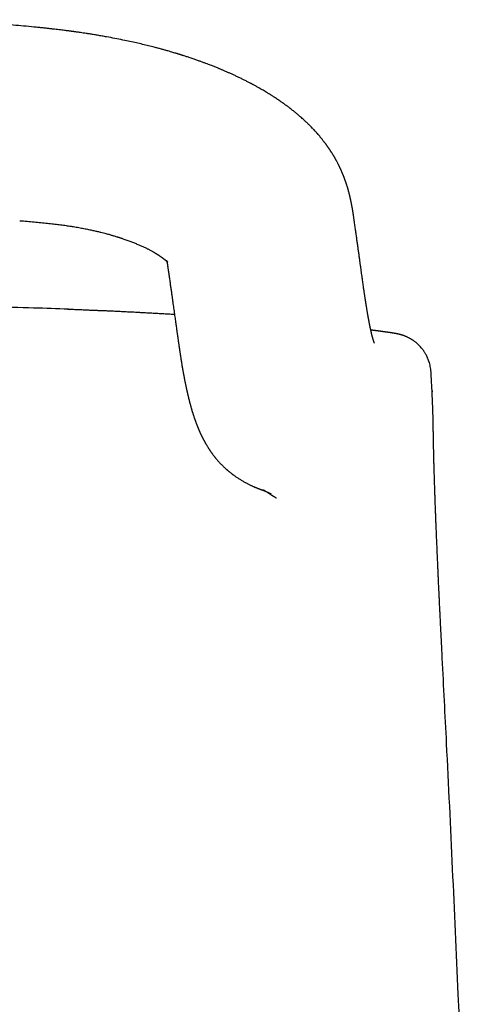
# Model space of a CAD drawing. Header units: millimetres. Extents: x 8 to 763, y 12 to 958.
# Tile 26 of 33: x 320 to 339, y 796 to 839. Entities that reach past the tile are written whole.
import ezdxf

# ---------------------------------------------------------------- set-up
doc = ezdxf.new("R2010")
doc.units = ezdxf.units.MM

msp = doc.modelspace()

# ---------------------------------------------------------------- linework, layer by layer
at = {"color": 7, "linetype": 'Continuous', "lineweight": 30}
for p, q in [((320.006, 830.208), (320.007, 830.208)), ((334.435, 830.156), (334.435, 830.152)), ((322.074, 826.391), (322.157, 826.388)), ((337.765, 823.149), (337.765, 823.149)), ((337.78, 822.879), (337.78, 822.881)), ((338.22, 811.366), (338.22, 811.366))]:
    msp.add_line(p, q, dxfattribs=at)
for points, knots in [([(320.623, 838.549), (320.471, 838.564), (320.174, 838.593), (319.735, 838.632), (319.313, 838.666), (318.908, 838.697), (318.52, 838.724), (318.156, 838.747), (317.814, 838.767), (317.495, 838.784), (317.191, 838.799), (316.903, 838.811), (316.63, 838.822), (316.372, 838.831), (316.13, 838.839), (315.903, 838.845), (315.691, 838.85), (315.507, 838.854), (315.35, 838.857), (315.215, 838.859), (315.083, 838.861), (314.947, 838.863), (314.783, 838.865), (314.588, 838.866), (314.36, 838.867), (314.114, 838.868), (313.851, 838.867), (313.57, 838.865), (313.278, 838.861), (312.975, 838.856), (312.662, 838.85), (312.334, 838.841), (311.99, 838.831), (311.631, 838.818), (311.257, 838.802), (310.867, 838.783), (310.462, 838.761), (310.042, 838.736), (309.61, 838.707), (309.166, 838.674), (308.709, 838.637), (308.239, 838.596), (307.921, 838.564), (307.76, 838.549)], [0, 0, 0, 0, 0.035631, 0.069909, 0.102836, 0.134412, 0.164638, 0.193513, 0.219502, 0.244291, 0.267881, 0.290271, 0.311462, 0.331454, 0.350247, 0.367842, 0.384237, 0.399434, 0.410533, 0.420892, 0.43076, 0.441241, 0.452464, 0.468794, 0.486479, 0.505518, 0.525912, 0.547661, 0.570764, 0.593789, 0.618018, 0.643452, 0.670091, 0.697935, 0.726984, 0.757239, 0.7887, 0.821366, 0.855239, 0.889682, 0.925289, 0.962062, 1, 1, 1, 1]), ([(333.691, 832.732), (333.683, 832.745), (333.67, 832.77), (333.652, 832.805), (333.636, 832.833), (333.624, 832.855), (333.614, 832.872), (333.594, 832.907), (333.573, 832.944), (333.548, 832.986), (333.532, 833.013), (333.513, 833.044), (333.493, 833.076), (333.473, 833.109), (333.455, 833.138), (333.437, 833.166), (333.418, 833.195), (333.397, 833.227), (333.377, 833.258), (333.358, 833.286), (333.341, 833.311), (333.323, 833.336), (333.305, 833.363), (333.285, 833.392), (333.266, 833.419), (333.25, 833.441), (333.236, 833.46), (333.223, 833.478), (333.207, 833.5), (333.185, 833.53), (333.16, 833.563), (333.136, 833.595), (333.113, 833.624), (333.09, 833.654), (333.065, 833.686), (333.04, 833.717), (333.018, 833.744), (332.997, 833.77), (332.976, 833.796), (332.951, 833.826), (332.924, 833.858), (332.887, 833.902), (332.833, 833.964), (332.765, 834.04), (332.691, 834.12), (332.619, 834.197), (332.547, 834.27), (332.487, 834.33), (332.433, 834.383), (332.381, 834.433), (332.329, 834.483), (332.274, 834.533), (332.215, 834.587), (332.157, 834.639), (332.106, 834.683), (332.07, 834.715), (332.038, 834.742), (332.007, 834.769), (331.968, 834.801), (331.921, 834.841), (331.865, 834.887), (331.803, 834.937), (331.737, 834.988), (331.67, 835.041), (331.605, 835.09), (331.551, 835.131), (331.507, 835.163), (331.468, 835.192), (331.424, 835.224), (331.368, 835.264), (331.303, 835.31), (331.232, 835.36), (331.16, 835.409), (331.087, 835.458), (331.016, 835.505), (330.952, 835.547), (330.897, 835.582), (330.853, 835.61), (330.815, 835.634), (330.779, 835.656), (330.738, 835.681), (330.689, 835.712), (330.594, 835.769), (330.451, 835.854), (330.304, 835.938), (330.196, 835.998), (330.137, 836.03), (330.087, 836.057), (330.049, 836.077), (330.02, 836.093), (329.995, 836.106), (329.967, 836.121), (329.93, 836.141), (329.883, 836.165), (329.825, 836.195), (329.761, 836.227), (329.694, 836.261), (329.627, 836.295), (329.537, 836.339), (329.425, 836.393), (329.291, 836.456), (329.162, 836.515), (329.038, 836.571), (328.933, 836.617), (328.85, 836.654), (328.789, 836.68), (328.736, 836.702), (328.686, 836.723), (328.635, 836.744), (328.582, 836.766), (328.522, 836.791), (328.458, 836.817), (328.388, 836.845), (328.312, 836.875), (328.229, 836.907), (328.135, 836.943), (328.029, 836.984), (327.911, 837.028), (327.78, 837.075), (327.636, 837.126), (327.509, 837.17), (327.401, 837.207), (327.318, 837.235), (327.239, 837.261), (327.166, 837.285), (327.104, 837.305), (327.052, 837.322), (327.01, 837.335), (326.975, 837.346), (326.945, 837.356), (326.918, 837.364), (326.893, 837.372), (326.867, 837.38), (326.838, 837.389), (326.805, 837.399), (326.758, 837.414), (326.692, 837.433), (326.605, 837.459), (326.504, 837.489), (326.388, 837.523), (326.257, 837.56), (326.113, 837.599), (325.961, 837.641), (325.776, 837.689), (325.558, 837.744), (325.302, 837.807), (325.033, 837.869), (324.75, 837.932), (324.442, 837.996), (324.109, 838.062), (323.809, 838.118), (323.558, 838.162), (323.366, 838.195), (323.186, 838.225), (323.023, 838.251), (322.878, 838.273), (322.75, 838.292), (322.638, 838.309), (322.542, 838.323), (322.463, 838.334), (322.4, 838.343), (322.358, 838.348), (322.334, 838.352), (322.32, 838.354), (322.307, 838.355), (322.289, 838.358), (322.26, 838.362), (322.215, 838.368), (322.152, 838.376), (322.073, 838.387), (321.981, 838.399), (321.878, 838.412), (321.765, 838.426), (321.638, 838.441), (321.499, 838.458), (321.347, 838.475), (321.183, 838.494), (321.007, 838.513), (320.819, 838.533), (320.689, 838.546), (320.622, 838.552)], [0, 0, 0, 0, 0.004013, 0.007417, 0.010213, 0.012399, 0.013996, 0.015448, 0.022663, 0.025265, 0.027945, 0.030993, 0.034434, 0.03792, 0.040847, 0.043433, 0.046379, 0.04973, 0.053158, 0.056039, 0.058429, 0.060828, 0.063788, 0.066822, 0.069803, 0.07215, 0.073859, 0.075565, 0.077909, 0.080887, 0.084952, 0.088209, 0.090948, 0.094281, 0.097844, 0.101287, 0.104171, 0.106589, 0.109373, 0.112716, 0.116336, 0.119442, 0.127181, 0.136638, 0.144412, 0.153765, 0.162269, 0.169082, 0.17428, 0.180305, 0.186472, 0.191345, 0.197897, 0.205401, 0.209815, 0.213583, 0.216672, 0.219705, 0.223171, 0.228364, 0.234227, 0.240136, 0.246831, 0.253391, 0.259673, 0.265084, 0.268679, 0.272045, 0.276121, 0.280955, 0.287409, 0.293889, 0.300355, 0.306808, 0.313248, 0.319242, 0.323683, 0.327483, 0.330643, 0.333359, 0.336732, 0.340931, 0.345914, 0.360714, 0.376536, 0.38201, 0.386715, 0.390651, 0.393819, 0.39577, 0.397528, 0.39974, 0.40243, 0.406255, 0.410757, 0.415897, 0.421121, 0.426246, 0.431272, 0.44171, 0.451695, 0.461249, 0.470392, 0.479111, 0.484167, 0.48853, 0.492201, 0.495612, 0.499236, 0.503071, 0.507119, 0.511816, 0.516769, 0.521977, 0.5277, 0.53423, 0.541564, 0.549704, 0.558646, 0.568391, 0.578936, 0.584407, 0.59007, 0.59552, 0.600297, 0.6044, 0.607831, 0.61059, 0.612676, 0.614763, 0.616483, 0.617996, 0.619691, 0.621606, 0.623741, 0.626096, 0.630986, 0.636614, 0.642981, 0.65062, 0.659105, 0.668396, 0.678134, 0.688231, 0.703467, 0.719449, 0.736175, 0.753641, 0.771845, 0.792714, 0.81446, 0.826198, 0.838032, 0.848993, 0.858605, 0.86723, 0.874873, 0.881534, 0.887216, 0.891919, 0.895647, 0.898399, 0.899267, 0.900056, 0.900766, 0.901653, 0.903155, 0.905911, 0.909641, 0.914343, 0.920017, 0.925924, 0.932607, 0.940064, 0.948293, 0.957291, 0.966872, 0.977188, 0.988232, 1, 1, 1, 1]), ([(334.435, 830.156), (334.431, 830.18), (334.425, 830.225), (334.416, 830.29), (334.407, 830.348), (334.399, 830.401), (334.392, 830.448), (334.386, 830.489), (334.381, 830.523), (334.377, 830.551), (334.373, 830.575), (334.369, 830.597), (334.365, 830.624), (334.36, 830.657), (334.353, 830.698), (334.345, 830.741), (334.337, 830.785), (334.33, 830.828), (334.322, 830.87), (334.314, 830.91), (334.306, 830.95), (334.298, 830.991), (334.29, 831.03), (334.283, 831.066), (334.276, 831.098), (334.269, 831.13), (334.261, 831.165), (334.253, 831.202), (334.245, 831.235), (334.238, 831.264), (334.231, 831.293), (334.223, 831.327), (334.214, 831.363), (334.205, 831.398), (334.197, 831.428), (334.189, 831.456), (334.181, 831.485), (334.172, 831.518), (334.163, 831.551), (334.155, 831.58), (334.147, 831.606), (334.138, 831.635), (334.129, 831.667), (334.118, 831.701), (334.108, 831.733), (334.099, 831.76), (334.091, 831.786), (334.083, 831.812), (334.073, 831.84), (334.063, 831.87), (334.053, 831.898), (334.045, 831.921), (334.038, 831.941), (334.031, 831.962), (334.022, 831.986), (334.012, 832.013), (334.002, 832.039), (333.994, 832.063), (333.984, 832.087), (333.973, 832.116), (333.96, 832.149), (333.946, 832.184), (333.932, 832.217), (333.919, 832.25), (333.905, 832.282), (333.89, 832.318), (333.874, 832.354), (333.858, 832.389), (333.845, 832.42), (333.832, 832.446), (333.822, 832.469), (333.811, 832.492), (333.798, 832.518), (333.786, 832.545), (333.774, 832.568), (333.766, 832.585), (333.758, 832.602), (333.748, 832.622), (333.733, 832.65), (333.713, 832.689), (333.698, 832.718), (333.689, 832.734)], [0, 0, 0, 0, 0.031935, 0.061098, 0.087462, 0.110997, 0.131676, 0.149871, 0.165013, 0.177082, 0.186259, 0.195072, 0.204284, 0.219571, 0.23627, 0.254753, 0.272078, 0.289343, 0.306294, 0.322028, 0.336922, 0.353572, 0.369408, 0.383699, 0.395327, 0.406957, 0.420881, 0.43576, 0.448734, 0.458862, 0.469163, 0.482036, 0.496919, 0.510283, 0.521528, 0.530718, 0.541767, 0.554679, 0.567558, 0.578225, 0.587253, 0.597245, 0.609716, 0.623174, 0.635023, 0.644932, 0.653921, 0.662955, 0.673538, 0.685404, 0.695913, 0.704386, 0.711102, 0.717862, 0.726834, 0.737501, 0.747276, 0.755803, 0.76308, 0.774587, 0.786722, 0.799876, 0.81219, 0.823448, 0.835168, 0.847659, 0.86277, 0.874107, 0.886145, 0.89594, 0.903209, 0.911054, 0.920872, 0.932202, 0.939967, 0.946309, 0.951242, 0.957807, 0.968238, 0.982542, 1, 1, 1, 1]), ([(320.007, 830.209), (320.113, 830.201), (320.32, 830.183), (320.625, 830.157), (320.917, 830.129), (321.196, 830.101), (321.46, 830.072), (321.709, 830.041), (321.944, 830.01), (322.166, 829.977), (322.388, 829.942), (322.606, 829.904), (322.821, 829.863), (323.018, 829.823), (323.197, 829.783), (323.359, 829.746), (323.499, 829.712), (323.617, 829.682), (323.717, 829.656), (323.804, 829.632), (323.881, 829.611), (323.946, 829.592), (324, 829.576), (324.044, 829.563), (324.095, 829.548), (324.155, 829.53), (324.209, 829.513), (324.247, 829.501), (324.276, 829.492), (324.314, 829.479), (324.359, 829.465), (324.407, 829.449), (324.495, 829.419), (324.625, 829.374), (324.79, 829.313), (324.95, 829.25), (325.099, 829.188), (325.242, 829.126), (325.376, 829.064), (325.479, 829.014), (325.555, 828.976), (325.608, 828.949), (325.66, 828.921), (325.71, 828.894), (325.751, 828.871), (325.785, 828.852), (325.812, 828.836), (325.837, 828.822), (325.859, 828.809), (325.879, 828.796), (325.9, 828.784), (325.918, 828.773), (325.933, 828.763), (325.949, 828.753), (325.966, 828.742), (325.985, 828.731), (326.001, 828.72), (326.016, 828.71), (326.034, 828.698), (326.051, 828.687), (326.065, 828.677), (326.08, 828.666), (326.096, 828.655), (326.112, 828.644), (326.127, 828.633), (326.139, 828.625), (326.149, 828.617), (326.158, 828.61), (326.168, 828.603), (326.18, 828.594), (326.191, 828.586), (326.201, 828.578), (326.21, 828.571), (326.22, 828.563), (326.232, 828.554), (326.244, 828.544), (326.255, 828.535), (326.266, 828.526), (326.279, 828.515), (326.292, 828.504), (326.304, 828.494), (326.313, 828.485), (326.321, 828.478), (326.328, 828.472), (326.334, 828.467), (326.339, 828.461), (326.344, 828.456), (326.349, 828.452), (326.352, 828.449), (326.356, 828.445), (326.359, 828.442), (326.362, 828.438), (326.365, 828.435), (326.368, 828.433), (326.37, 828.43), (326.372, 828.428), (326.374, 828.426), (326.376, 828.424), (326.377, 828.423), (326.377, 828.422), (326.378, 828.422), (326.378, 828.422), (326.378, 828.422), (326.377, 828.422), (326.375, 828.425), (326.374, 828.427), (326.371, 828.43), (326.369, 828.434), (326.366, 828.439), (326.363, 828.444), (326.358, 828.451), (326.354, 828.457), (326.351, 828.464), (326.347, 828.472), (326.342, 828.481), (326.339, 828.488), (326.337, 828.493), (326.336, 828.495), (326.338, 828.491), (326.339, 828.487), (326.34, 828.483), (326.341, 828.48), (326.342, 828.478), (326.342, 828.474), (326.343, 828.47), (326.345, 828.464), (326.347, 828.455), (326.349, 828.446), (326.351, 828.435), (326.354, 828.419), (326.358, 828.398), (326.362, 828.375), (326.366, 828.352), (326.37, 828.331), (326.373, 828.311), (326.376, 828.289), (326.38, 828.264), (326.385, 828.233), (326.391, 828.194), (326.399, 828.144), (326.407, 828.086), (326.414, 828.044), (326.417, 828.021)], [0, 0, 0, 0, 0.0235165, 0.0461259, 0.0678158, 0.0885785, 0.1084103, 0.1269815, 0.1446685, 0.1614816, 0.1774184, 0.1952467, 0.2118321, 0.2271771, 0.2412847, 0.2541586, 0.2658066, 0.2747692, 0.2828448, 0.2900342, 0.2963382, 0.3017578, 0.3062942, 0.3099486, 0.3129733, 0.3194106, 0.3254346, 0.3270937, 0.3295806, 0.3329852, 0.3372847, 0.3416996, 0.3458396, 0.3613696, 0.3776454, 0.3928956, 0.4084532, 0.4235095, 0.4386315, 0.4534818, 0.4598579, 0.4666212, 0.4737931, 0.4803895, 0.4868951, 0.4908416, 0.4951178, 0.4988197, 0.5021193, 0.5052221, 0.5087876, 0.5119258, 0.5142286, 0.5165062, 0.5198847, 0.523547, 0.5261492, 0.5287329, 0.5323904, 0.5358892, 0.5384288, 0.5411613, 0.5448328, 0.5483848, 0.5515463, 0.5542768, 0.5565168, 0.5584261, 0.5608032, 0.5639388, 0.5668557, 0.5690874, 0.5712368, 0.5742186, 0.5775067, 0.5810188, 0.5841164, 0.5874797, 0.5917297, 0.5962777, 0.6000603, 0.6050942, 0.6098393, 0.6137125, 0.6174465, 0.621309, 0.6260864, 0.6300693, 0.6330619, 0.6360982, 0.6399056, 0.6442973, 0.6490471, 0.6527557, 0.656045, 0.6598442, 0.6647561, 0.6701969, 0.6744067, 0.6786281, 0.6835369, 0.6889117, 0.6943301, 0.6996904, 0.7091681, 0.7173437, 0.7252337, 0.7322739, 0.73939, 0.7470385, 0.7555654, 0.7642255, 0.7726624, 0.7868751, 0.8010937, 0.8153217, 0.8283168, 0.840634, 0.8536564, 0.8667278, 0.8793374, 0.8834267, 0.8877118, 0.8922771, 0.8971051, 0.9020845, 0.9070783, 0.9113226, 0.9161177, 0.921256, 0.9271324, 0.9339307, 0.9399165, 0.944823, 0.9486096, 0.9523976, 0.956972, 0.9623341, 0.9697471, 0.9784941, 0.9885795, 1, 1, 1, 1]), ([(335.299, 824.928), (335.299, 824.927), (335.299, 824.927), (335.298, 824.929), (335.297, 824.931), (335.296, 824.934), (335.294, 824.938), (335.293, 824.941), (335.292, 824.944), (335.29, 824.948), (335.289, 824.952), (335.287, 824.957), (335.285, 824.963), (335.282, 824.969), (335.28, 824.975), (335.279, 824.98), (335.277, 824.985), (335.275, 824.99), (335.273, 824.996), (335.271, 825.002), (335.269, 825.008), (335.267, 825.012), (335.266, 825.018), (335.264, 825.024), (335.262, 825.03), (335.26, 825.036), (335.258, 825.043), (335.256, 825.048), (335.254, 825.053), (335.253, 825.058), (335.251, 825.063), (335.25, 825.068), (335.248, 825.075), (335.245, 825.082), (335.243, 825.091), (335.24, 825.101), (335.237, 825.112), (335.233, 825.124), (335.23, 825.135), (335.227, 825.146), (335.224, 825.158), (335.22, 825.171), (335.215, 825.188), (335.211, 825.206), (335.206, 825.225), (335.201, 825.243), (335.196, 825.262), (335.191, 825.283), (335.185, 825.307), (335.177, 825.336), (335.17, 825.368), (335.162, 825.401), (335.154, 825.437), (335.145, 825.476), (335.136, 825.517), (335.128, 825.553), (335.122, 825.584), (335.116, 825.609), (335.111, 825.633), (335.107, 825.655), (335.102, 825.677), (335.098, 825.698), (335.094, 825.719), (335.089, 825.743), (335.084, 825.769), (335.078, 825.798), (335.072, 825.828), (335.066, 825.86), (335.06, 825.891), (335.055, 825.92), (335.05, 825.947), (335.045, 825.972), (335.041, 825.995), (335.038, 826.016), (335.034, 826.033), (335.032, 826.049), (335.028, 826.067), (335.024, 826.089), (335.019, 826.118), (335.014, 826.151), (335.007, 826.191), (334.999, 826.238), (334.989, 826.292), (334.979, 826.351), (334.969, 826.415), (334.96, 826.471), (334.953, 826.514), (334.948, 826.543), (334.944, 826.569), (334.94, 826.592), (334.937, 826.611), (334.934, 826.629), (334.932, 826.644), (334.93, 826.658), (334.928, 826.67), (334.926, 826.683), (334.924, 826.697), (334.922, 826.711), (334.918, 826.735), (334.912, 826.771), (334.906, 826.812), (334.9, 826.85), (334.895, 826.885), (334.889, 826.925), (334.882, 826.972), (334.874, 827.024), (334.865, 827.084), (334.855, 827.15), (334.844, 827.224), (334.832, 827.305), (334.82, 827.394), (334.806, 827.49), (334.792, 827.591), (334.777, 827.698), (334.761, 827.811), (334.744, 827.93), (334.727, 828.057), (334.708, 828.193), (334.688, 828.34), (334.666, 828.497), (334.644, 828.662), (334.62, 828.833), (334.595, 829.011), (334.57, 829.192), (334.545, 829.375), (334.519, 829.561), (334.492, 829.753), (334.464, 829.95), (334.445, 830.084), (334.435, 830.152)], [0, 0, 0, 0, 0.007263, 0.016317, 0.025665, 0.035439, 0.046116, 0.051217, 0.056509, 0.062178, 0.068357, 0.075046, 0.082246, 0.089354, 0.095372, 0.100444, 0.104626, 0.108564, 0.114626, 0.120553, 0.123822, 0.127439, 0.131403, 0.135715, 0.140374, 0.144935, 0.148963, 0.152551, 0.155576, 0.158235, 0.16125, 0.164688, 0.168474, 0.172667, 0.177268, 0.182178, 0.188851, 0.195005, 0.200639, 0.205755, 0.210467, 0.216903, 0.224144, 0.232072, 0.239744, 0.247285, 0.254319, 0.260946, 0.270987, 0.281042, 0.291327, 0.302106, 0.313354, 0.324908, 0.336739, 0.348205, 0.355057, 0.361527, 0.367608, 0.373278, 0.378536, 0.383399, 0.38861, 0.394042, 0.400102, 0.406708, 0.413538, 0.420559, 0.427771, 0.433305, 0.438936, 0.444208, 0.448881, 0.452955, 0.456431, 0.459307, 0.461971, 0.466731, 0.472196, 0.478367, 0.485244, 0.494129, 0.503679, 0.513882, 0.52474, 0.536253, 0.541239, 0.545948, 0.550119, 0.553752, 0.556847, 0.559404, 0.561993, 0.563882, 0.565808, 0.567815, 0.569901, 0.572067, 0.574313, 0.5809, 0.58809, 0.592656, 0.597711, 0.603548, 0.610164, 0.617561, 0.625738, 0.634866, 0.644804, 0.655554, 0.667116, 0.679492, 0.692684, 0.705869, 0.719782, 0.734421, 0.749788, 0.765884, 0.783754, 0.802447, 0.821967, 0.842312, 0.863476, 0.885455, 0.906921, 0.92911, 0.952019, 0.975649, 1, 1, 1, 1]), ([(326.417, 828.027), (326.427, 827.96), (326.445, 827.83), (326.472, 827.638), (326.499, 827.453), (326.524, 827.274), (326.548, 827.103), (326.571, 826.941), (326.592, 826.788), (326.613, 826.645), (326.632, 826.508), (326.65, 826.378), (326.668, 826.25), (326.685, 826.127), (326.702, 826.007), (326.717, 825.895), (326.732, 825.79), (326.746, 825.691), (326.758, 825.601), (326.77, 825.52), (326.78, 825.446), (326.79, 825.379), (326.798, 825.317), (326.807, 825.257), (326.815, 825.198), (326.823, 825.143), (326.829, 825.103), (326.833, 825.076), (326.835, 825.06), (326.837, 825.046), (326.839, 825.032), (326.841, 825.017), (326.844, 824.998), (326.847, 824.974), (326.851, 824.945), (326.857, 824.909), (326.862, 824.869), (326.869, 824.826), (326.875, 824.781), (326.882, 824.738), (326.888, 824.698), (326.893, 824.664), (326.897, 824.631), (326.903, 824.595), (326.909, 824.553), (326.916, 824.505), (326.924, 824.456), (326.931, 824.407), (326.938, 824.361), (326.945, 824.316), (326.951, 824.28), (326.955, 824.252), (326.959, 824.23), (326.963, 824.207), (326.967, 824.182), (326.972, 824.152), (326.977, 824.118), (326.983, 824.083), (326.988, 824.048), (326.997, 823.998), (327.008, 823.932), (327.022, 823.849), (327.036, 823.771), (327.05, 823.692), (327.063, 823.617), (327.076, 823.545), (327.087, 823.49), (327.095, 823.446), (327.102, 823.409), (327.109, 823.371), (327.116, 823.334), (327.123, 823.298), (327.13, 823.262), (327.139, 823.222), (327.147, 823.178), (327.157, 823.133), (327.166, 823.089), (327.174, 823.05), (327.181, 823.016), (327.187, 822.987), (327.193, 822.96), (327.199, 822.936), (327.203, 822.913), (327.208, 822.891), (327.213, 822.868), (327.219, 822.842), (327.226, 822.814), (327.233, 822.783), (327.24, 822.752), (327.247, 822.722), (327.253, 822.696), (327.258, 822.673), (327.264, 822.651), (327.269, 822.628), (327.275, 822.605), (327.28, 822.582), (327.286, 822.558), (327.293, 822.53), (327.301, 822.5), (327.308, 822.47), (327.315, 822.442), (327.322, 822.418), (327.327, 822.397), (327.333, 822.374), (327.34, 822.348), (327.348, 822.317), (327.357, 822.284), (327.367, 822.249), (327.378, 822.21), (327.389, 822.17), (327.401, 822.13), (327.412, 822.091), (327.423, 822.054), (327.433, 822.021), (327.442, 821.989), (327.452, 821.957), (327.463, 821.924), (327.474, 821.888), (327.486, 821.849), (327.5, 821.808), (327.512, 821.771), (327.523, 821.737), (327.532, 821.71), (327.541, 821.685), (327.549, 821.663), (327.556, 821.641), (327.564, 821.618), (327.573, 821.595), (327.582, 821.569), (327.593, 821.539), (327.604, 821.508), (327.617, 821.474), (327.63, 821.441), (327.642, 821.409), (327.653, 821.381), (327.663, 821.356), (327.671, 821.335), (327.679, 821.317), (327.685, 821.3), (327.693, 821.282), (327.7, 821.264), (327.708, 821.245), (327.717, 821.224), (327.727, 821.201), (327.739, 821.173), (327.753, 821.14), (327.768, 821.106), (327.784, 821.071), (327.799, 821.038), (327.813, 821.007), (327.826, 820.98), (327.837, 820.957), (327.847, 820.938), (327.856, 820.919), (327.866, 820.899), (327.877, 820.876), (327.889, 820.852), (327.903, 820.825), (327.918, 820.795), (327.935, 820.763), (327.951, 820.733), (327.966, 820.705), (327.978, 820.683), (327.988, 820.665), (327.997, 820.649), (328.007, 820.631), (328.018, 820.611), (328.031, 820.589), (328.048, 820.56), (328.068, 820.527), (328.09, 820.491), (328.107, 820.463), (328.12, 820.442), (328.129, 820.427), (328.138, 820.413), (328.147, 820.399), (328.157, 820.384), (328.169, 820.365), (328.183, 820.344), (328.199, 820.32), (328.215, 820.296), (328.229, 820.275), (328.242, 820.257), (328.252, 820.242), (328.262, 820.229), (328.271, 820.216), (328.281, 820.202), (328.294, 820.184), (328.312, 820.159), (328.335, 820.129), (328.36, 820.096), (328.385, 820.063), (328.408, 820.033), (328.43, 820.006), (328.453, 819.977), (328.482, 819.943), (328.516, 819.902), (328.552, 819.861), (328.589, 819.82), (328.624, 819.782), (328.66, 819.744), (328.698, 819.704), (328.741, 819.661), (328.787, 819.616), (328.835, 819.571), (328.882, 819.528), (328.921, 819.493), (328.953, 819.465), (328.979, 819.443), (329.006, 819.42), (329.036, 819.395), (329.068, 819.369), (329.101, 819.343), (329.131, 819.32), (329.158, 819.299), (329.183, 819.28), (329.208, 819.261), (329.239, 819.239), (329.278, 819.211), (329.326, 819.177), (329.378, 819.142), (329.432, 819.107), (329.488, 819.071), (329.548, 819.034), (329.609, 818.998), (329.667, 818.964), (329.72, 818.935), (329.767, 818.91), (329.814, 818.885), (329.865, 818.859), (329.921, 818.831), (329.975, 818.806), (330.025, 818.782), (330.069, 818.762), (330.112, 818.743), (330.148, 818.728), (330.177, 818.716), (330.2, 818.707), (330.223, 818.697), (330.248, 818.687), (330.274, 818.677), (330.3, 818.667), (330.329, 818.656), (330.36, 818.644), (330.39, 818.633), (330.418, 818.623), (330.446, 818.613), (330.474, 818.604), (330.5, 818.595), (330.521, 818.588), (330.537, 818.583), (330.551, 818.578), (330.563, 818.574), (330.573, 818.571), (330.581, 818.568), (330.586, 818.567), (330.589, 818.566), (330.589, 818.566), (330.585, 818.567), (330.581, 818.568), (330.576, 818.57), (330.57, 818.572), (330.565, 818.574), (330.559, 818.576), (330.553, 818.578), (330.547, 818.58), (330.54, 818.583), (330.534, 818.585), (330.528, 818.587), (330.522, 818.59), (330.515, 818.592), (330.51, 818.594), (330.506, 818.596), (330.502, 818.597), (330.498, 818.599), (330.495, 818.6), (330.491, 818.601), (330.487, 818.603), (330.484, 818.604), (330.482, 818.605), (330.48, 818.606), (330.48, 818.606), (330.479, 818.606), (330.48, 818.606), (330.481, 818.605), (330.482, 818.605), (330.485, 818.604), (330.488, 818.603), (330.491, 818.601), (330.495, 818.6), (330.5, 818.598), (330.504, 818.596), (330.508, 818.594), (330.512, 818.592), (330.516, 818.591), (330.519, 818.589), (330.523, 818.588), (330.526, 818.587), (330.529, 818.586), (330.531, 818.584), (330.534, 818.583), (330.537, 818.582), (330.54, 818.581), (330.542, 818.58), (330.545, 818.578), (330.549, 818.577), (330.552, 818.576), (330.555, 818.574), (330.559, 818.573), (330.562, 818.571), (330.566, 818.57), (330.569, 818.569), (330.571, 818.567), (330.574, 818.566), (330.576, 818.565), (330.578, 818.565), (330.58, 818.564), (330.582, 818.563), (330.585, 818.562), (330.588, 818.56), (330.591, 818.559), (330.594, 818.557), (330.598, 818.556), (330.602, 818.554), (330.607, 818.552), (330.612, 818.55), (330.618, 818.547), (330.623, 818.545), (330.628, 818.543), (330.633, 818.54), (330.639, 818.538), (330.645, 818.535), (330.652, 818.532), (330.659, 818.529), (330.668, 818.525), (330.68, 818.519), (330.692, 818.514), (330.703, 818.509), (330.711, 818.505), (330.72, 818.501), (330.726, 818.498), (330.731, 818.496), (330.734, 818.495), (330.737, 818.493), (330.74, 818.492), (330.743, 818.49), (330.747, 818.489), (330.751, 818.487), (330.755, 818.485), (330.76, 818.483), (330.765, 818.481), (330.77, 818.478), (330.775, 818.476), (330.781, 818.473), (330.787, 818.47), (330.793, 818.467), (330.8, 818.464), (330.807, 818.461), (330.814, 818.457), (330.822, 818.454), (330.83, 818.45), (330.838, 818.446), (330.844, 818.443), (330.847, 818.442)], [0, 0, 0, 0, 0.007441, 0.014627, 0.021557, 0.028231, 0.034649, 0.04081, 0.046384, 0.05173, 0.056849, 0.06174, 0.066404, 0.071102, 0.075547, 0.079738, 0.083676, 0.087361, 0.090791, 0.093793, 0.096567, 0.099113, 0.101434, 0.103565, 0.105974, 0.108093, 0.109923, 0.110561, 0.111155, 0.111703, 0.112206, 0.11271, 0.113403, 0.114304, 0.115415, 0.116736, 0.118268, 0.119993, 0.121643, 0.123386, 0.124911, 0.126214, 0.127296, 0.128669, 0.130262, 0.13207, 0.134068, 0.13577, 0.137591, 0.139343, 0.14081, 0.141776, 0.142558, 0.14337, 0.144363, 0.145538, 0.146869, 0.148316, 0.149697, 0.150999, 0.154384, 0.157689, 0.161179, 0.164337, 0.167695, 0.170983, 0.173703, 0.17518, 0.176908, 0.178665, 0.180366, 0.182022, 0.183691, 0.185378, 0.187713, 0.189922, 0.19199, 0.194059, 0.195578, 0.197045, 0.198384, 0.199595, 0.200736, 0.201765, 0.202933, 0.204241, 0.205687, 0.207229, 0.209027, 0.210599, 0.211944, 0.213086, 0.21424, 0.21546, 0.216745, 0.217868, 0.219166, 0.220639, 0.222286, 0.224012, 0.225536, 0.226875, 0.22803, 0.229012, 0.23069, 0.232357, 0.234087, 0.23606, 0.238316, 0.240633, 0.24295, 0.245246, 0.24738, 0.249294, 0.251125, 0.252957, 0.254912, 0.257083, 0.259443, 0.261887, 0.264397, 0.266243, 0.267889, 0.269337, 0.270698, 0.272009, 0.273299, 0.274679, 0.276255, 0.278026, 0.279952, 0.281958, 0.284043, 0.285935, 0.287634, 0.289114, 0.290374, 0.291425, 0.292419, 0.29341, 0.294561, 0.295707, 0.296855, 0.298213, 0.299887, 0.301875, 0.303988, 0.306043, 0.307995, 0.309813, 0.311438, 0.312749, 0.313899, 0.314975, 0.316177, 0.317513, 0.318983, 0.320575, 0.322388, 0.324254, 0.326087, 0.327702, 0.329095, 0.330086, 0.330999, 0.33205, 0.333253, 0.334607, 0.336111, 0.338467, 0.340629, 0.342578, 0.343544, 0.344442, 0.345272, 0.346064, 0.34702, 0.348157, 0.349491, 0.351022, 0.352547, 0.353891, 0.355022, 0.35594, 0.356693, 0.357489, 0.35835, 0.359278, 0.361097, 0.363111, 0.365303, 0.36753, 0.369587, 0.371473, 0.373281, 0.375976, 0.378871, 0.381879, 0.384752, 0.387473, 0.390103, 0.392886, 0.39583, 0.398817, 0.402222, 0.405392, 0.408283, 0.40985, 0.411317, 0.412874, 0.414659, 0.416683, 0.418614, 0.420379, 0.421977, 0.423408, 0.424787, 0.426291, 0.428614, 0.431187, 0.434001, 0.437047, 0.440214, 0.443363, 0.446548, 0.449602, 0.452379, 0.454927, 0.457473, 0.460177, 0.463033, 0.465913, 0.468716, 0.471477, 0.474027, 0.476321, 0.477519, 0.478785, 0.480218, 0.481817, 0.483583, 0.485515, 0.487446, 0.489885, 0.492076, 0.494019, 0.495825, 0.498413, 0.500859, 0.50317, 0.505627, 0.508394, 0.511472, 0.514861, 0.518925, 0.523206, 0.527682, 0.532354, 0.537208, 0.543302, 0.549158, 0.554777, 0.560143, 0.56523, 0.570039, 0.57459, 0.579673, 0.584525, 0.589146, 0.593677, 0.59828, 0.602957, 0.605747, 0.608588, 0.6115, 0.614485, 0.617543, 0.620668, 0.623694, 0.626543, 0.629084, 0.631465, 0.633695, 0.636026, 0.638562, 0.641302, 0.644794, 0.64857, 0.65263, 0.656975, 0.66109, 0.665185, 0.669104, 0.67285, 0.676421, 0.679817, 0.68304, 0.686088, 0.688961, 0.69166, 0.694225, 0.696906, 0.699747, 0.70275, 0.705914, 0.709238, 0.712894, 0.716726, 0.720727, 0.724607, 0.728218, 0.731558, 0.734598, 0.737374, 0.739886, 0.742146, 0.744463, 0.746967, 0.749659, 0.752836, 0.756241, 0.759872, 0.763676, 0.767436, 0.772905, 0.778223, 0.783389, 0.788405, 0.79327, 0.798057, 0.803998, 0.810173, 0.816581, 0.823223, 0.830026, 0.843471, 0.857016, 0.8655, 0.873665, 0.881512, 0.88904, 0.891911, 0.894732, 0.897504, 0.900383, 0.903528, 0.90694, 0.910618, 0.914562, 0.918773, 0.923251, 0.927994, 0.933004, 0.938281, 0.943824, 0.949633, 0.955709, 0.96236, 0.969303, 0.976539, 0.984067, 0.991887, 1, 1, 1, 1]), ([(322.116, 826.39), (321.613, 826.409), (320.506, 826.452), (318.794, 826.498), (316.981, 826.532), (315.168, 826.549), (313.355, 826.549), (311.542, 826.534), (309.729, 826.501), (307.964, 826.455), (306.804, 826.411), (306.248, 826.39)], [0, 0, 0, 0, 0.095142, 0.209386, 0.323627, 0.437867, 0.552105, 0.666343, 0.780582, 0.894823, 1, 1, 1, 1]), ([(326.68, 826.163), (326.665, 826.164), (326.584, 826.169), (326.432, 826.178), (326.224, 826.19), (326.017, 826.201), (325.805, 826.213), (325.593, 826.225), (325.382, 826.236), (325.184, 826.246), (325.009, 826.256), (324.855, 826.264), (324.722, 826.271), (324.601, 826.277), (324.49, 826.282), (324.389, 826.288), (324.286, 826.293), (324.171, 826.299), (324.039, 826.305), (323.897, 826.311), (323.748, 826.318), (323.594, 826.324), (323.434, 826.33), (323.264, 826.337), (323.081, 826.344), (322.921, 826.351), (322.787, 826.356), (322.682, 826.361), (322.576, 826.365), (322.474, 826.369), (322.374, 826.374), (322.28, 826.379), (322.195, 826.384), (322.125, 826.389), (322.09, 826.391), (322.073, 826.391)], [0, 0, 0, 0, 0.010733, 0.058872, 0.108544, 0.156652, 0.202234, 0.25272, 0.299713, 0.343214, 0.383225, 0.414443, 0.443159, 0.469374, 0.493091, 0.514309, 0.53433, 0.559768, 0.587302, 0.616938, 0.648676, 0.679351, 0.711965, 0.746987, 0.78446, 0.824415, 0.845333, 0.866884, 0.889067, 0.910388, 0.929688, 0.951094, 0.969699, 0.985835, 1, 1, 1, 1]), ([(337.736, 823.684), (337.732, 823.727), (337.726, 823.81), (337.706, 823.93), (337.68, 824.041), (337.65, 824.141), (337.616, 824.237), (337.578, 824.326), (337.538, 824.405), (337.503, 824.468), (337.472, 824.52), (337.446, 824.561), (337.42, 824.6), (337.394, 824.635), (337.369, 824.67), (337.343, 824.702), (337.305, 824.748), (337.255, 824.803), (337.197, 824.862), (337.142, 824.913), (337.091, 824.956), (337.046, 824.991), (337.007, 825.021), (336.975, 825.043), (336.943, 825.065), (336.912, 825.085), (336.881, 825.104), (336.846, 825.124), (336.807, 825.146), (336.764, 825.168), (336.725, 825.187), (336.688, 825.204), (336.655, 825.219), (336.629, 825.229), (336.612, 825.236), (336.601, 825.24), (336.59, 825.244), (336.58, 825.248), (336.569, 825.252), (336.558, 825.256), (336.545, 825.261), (336.531, 825.265), (336.517, 825.27), (336.501, 825.275), (336.485, 825.28), (336.469, 825.285), (336.451, 825.291), (336.433, 825.296), (336.413, 825.301), (336.389, 825.307), (336.367, 825.313), (336.348, 825.317), (336.333, 825.321), (336.322, 825.323), (336.315, 825.325), (336.305, 825.327), (336.294, 825.329), (336.282, 825.332), (336.272, 825.334), (336.262, 825.336), (336.254, 825.337), (336.246, 825.339), (336.239, 825.34), (336.232, 825.341), (336.226, 825.342), (336.219, 825.344), (336.207, 825.346), (336.191, 825.349), (336.169, 825.353), (336.146, 825.356), (336.121, 825.36), (336.097, 825.364), (336.076, 825.368), (336.059, 825.37), (336.045, 825.372), (336.032, 825.375), (336.018, 825.377), (336.005, 825.379), (335.992, 825.381), (335.98, 825.382), (335.968, 825.384), (335.956, 825.386), (335.945, 825.388), (335.934, 825.389), (335.922, 825.391), (335.911, 825.393), (335.898, 825.395), (335.881, 825.397), (335.862, 825.4), (335.843, 825.403), (335.821, 825.406), (335.798, 825.409), (335.773, 825.412), (335.749, 825.416), (335.724, 825.419), (335.7, 825.423), (335.677, 825.426), (335.656, 825.429), (335.637, 825.431), (335.617, 825.434), (335.599, 825.437), (335.581, 825.439), (335.564, 825.441), (335.547, 825.443), (335.529, 825.446), (335.508, 825.449), (335.486, 825.452), (335.464, 825.455), (335.441, 825.458), (335.417, 825.461), (335.393, 825.464), (335.368, 825.467), (335.343, 825.47), (335.317, 825.474), (335.291, 825.477), (335.264, 825.481), (335.235, 825.484), (335.205, 825.488), (335.173, 825.492), (335.151, 825.495), (335.141, 825.496)], [0, 0, 0, 0, 0.002361, 0.00459, 0.006673, 0.008601, 0.010364, 0.012325, 0.014008, 0.015408, 0.016524, 0.017645, 0.018717, 0.019799, 0.02089, 0.021993, 0.023109, 0.025846, 0.028678, 0.031621, 0.034689, 0.037894, 0.041019, 0.044261, 0.047434, 0.050493, 0.053438, 0.05627, 0.060489, 0.064427, 0.068084, 0.0714, 0.074446, 0.077222, 0.078239, 0.079214, 0.080148, 0.08104, 0.082019, 0.083187, 0.084838, 0.086761, 0.088956, 0.091424, 0.094165, 0.097122, 0.100343, 0.103827, 0.107575, 0.112809, 0.118066, 0.12321, 0.128242, 0.133163, 0.137977, 0.142705, 0.151153, 0.159316, 0.167196, 0.173687, 0.179972, 0.186051, 0.191929, 0.197761, 0.203612, 0.209482, 0.215371, 0.234, 0.252816, 0.274423, 0.296243, 0.318254, 0.340456, 0.352163, 0.363922, 0.375733, 0.387428, 0.398831, 0.409942, 0.420276, 0.430344, 0.440146, 0.449682, 0.458953, 0.468027, 0.477181, 0.486443, 0.501213, 0.516247, 0.531547, 0.547111, 0.565797, 0.584264, 0.602497, 0.620497, 0.638265, 0.655799, 0.669271, 0.682636, 0.696222, 0.710114, 0.721242, 0.732559, 0.744063, 0.755756, 0.769922, 0.784354, 0.799053, 0.814018, 0.829251, 0.84475, 0.860508, 0.876447, 0.892549, 0.908814, 0.92524, 0.941829, 0.961588, 0.981573, 1, 1, 1, 1]), ([(337.765, 823.149), (337.761, 823.237), (337.751, 823.414), (337.741, 823.594), (337.736, 823.685)], [0, 0, 0, 0, 0.49692, 1, 1, 1, 1]), ([(337.782, 822.839), (337.781, 822.864), (337.778, 822.915), (337.773, 823.019), (337.768, 823.097), (337.765, 823.149)], [0, 0, 0, 0, 0.252726, 0.502767, 1, 1, 1, 1]), ([(337.78, 822.881), (337.781, 822.868), (337.782, 822.854), (337.782, 822.84), (337.782, 822.84)], [0, 0, 0, 0, 0.977921, 1, 1, 1, 1]), ([(338.222, 811.366), (338.217, 811.468), (338.207, 811.667), (338.192, 811.96), (338.177, 812.243), (338.163, 812.516), (338.15, 812.78), (338.138, 813.03), (338.126, 813.264), (338.116, 813.482), (338.106, 813.689), (338.097, 813.882), (338.088, 814.059), (338.081, 814.219), (338.074, 814.362), (338.068, 814.49), (338.063, 814.603), (338.059, 814.7), (338.055, 814.78), (338.052, 814.842), (338.05, 814.89), (338.048, 814.931), (338.047, 814.965), (338.045, 814.992), (338.044, 815.022), (338.042, 815.061), (338.04, 815.117), (338.037, 815.186), (338.033, 815.266), (338.029, 815.358), (338.025, 815.46), (338.02, 815.567), (338.015, 815.676), (338.006, 815.876), (337.994, 816.167), (337.978, 816.546), (337.965, 816.864), (337.954, 817.122), (337.946, 817.321), (337.939, 817.516), (337.931, 817.704), (337.924, 817.887), (337.918, 818.064), (337.912, 818.235), (337.906, 818.401), (337.9, 818.559), (337.896, 818.709), (337.891, 818.849), (337.887, 818.978), (337.883, 819.108), (337.879, 819.241), (337.875, 819.376), (337.872, 819.486), (337.869, 819.572), (337.868, 819.633), (337.866, 819.694), (337.864, 819.754), (337.863, 819.812), (337.861, 819.863), (337.86, 819.906), (337.86, 819.941), (337.859, 819.969), (337.858, 819.993), (337.858, 820.021), (337.857, 820.054), (337.856, 820.095), (337.855, 820.14), (337.854, 820.189), (337.852, 820.24), (337.851, 820.292), (337.85, 820.342), (337.849, 820.392), (337.848, 820.441), (337.847, 820.489), (337.846, 820.538), (337.845, 820.586), (337.844, 820.629), (337.844, 820.666), (337.843, 820.698), (337.842, 820.725), (337.842, 820.751), (337.841, 820.778), (337.841, 820.811), (337.84, 820.848), (337.839, 820.889), (337.839, 820.932), (337.838, 820.975), (337.837, 821.019), (337.836, 821.063), (337.836, 821.106), (337.835, 821.149), (337.834, 821.191), (337.834, 821.229), (337.833, 821.262), (337.832, 821.292), (337.832, 821.322), (337.831, 821.351), (337.831, 821.382), (337.83, 821.412), (337.83, 821.442), (337.829, 821.47), (337.829, 821.497), (337.828, 821.528), (337.827, 821.561), (337.827, 821.596), (337.826, 821.634), (337.825, 821.674), (337.824, 821.717), (337.823, 821.762), (337.822, 821.81), (337.821, 821.861), (337.819, 821.914), (337.818, 821.964), (337.816, 822.019), (337.814, 822.075), (337.812, 822.133), (337.81, 822.192), (337.807, 822.252), (337.805, 822.313), (337.802, 822.375), (337.799, 822.44), (337.797, 822.5), (337.794, 822.555), (337.792, 822.606), (337.79, 822.653), (337.788, 822.695), (337.787, 822.733), (337.785, 822.767), (337.784, 822.797), (337.783, 822.822), (337.782, 822.843), (337.781, 822.86), (337.781, 822.867), (337.781, 822.871)], [0, 0, 0, 0, 0.017727, 0.034768, 0.051241, 0.067188, 0.082604, 0.097447, 0.110862, 0.123654, 0.135759, 0.147116, 0.157667, 0.166866, 0.175252, 0.182792, 0.189453, 0.19521, 0.200042, 0.20351, 0.206314, 0.20872, 0.210752, 0.212408, 0.213694, 0.216088, 0.21948, 0.223881, 0.228673, 0.23429, 0.240717, 0.247376, 0.254022, 0.260651, 0.284158, 0.307318, 0.330028, 0.342192, 0.354184, 0.366095, 0.37802, 0.390023, 0.402171, 0.414531, 0.427174, 0.440165, 0.453567, 0.4665, 0.479877, 0.493498, 0.507246, 0.521113, 0.535093, 0.541278, 0.547482, 0.553705, 0.559946, 0.56602, 0.57138, 0.57575, 0.579457, 0.582505, 0.585027, 0.587861, 0.592216, 0.597342, 0.603239, 0.609798, 0.616542, 0.623416, 0.630419, 0.636951, 0.643592, 0.65034, 0.657196, 0.664024, 0.67019, 0.675612, 0.680291, 0.684232, 0.688138, 0.692582, 0.697562, 0.704122, 0.711348, 0.718703, 0.726091, 0.733645, 0.741231, 0.74885, 0.756501, 0.763993, 0.770649, 0.776575, 0.781772, 0.786602, 0.792662, 0.799073, 0.805839, 0.812963, 0.820448, 0.827973, 0.83458, 0.8405, 0.845757, 0.850382, 0.854424, 0.857956, 0.861089, 0.863981, 0.866835, 0.869859, 0.87317, 0.876455, 0.879719, 0.883038, 0.886482, 0.890115, 0.893993, 0.898161, 0.902646, 0.907451, 0.912679, 0.918429, 0.924774, 0.93177, 0.939456, 0.947864, 0.957018, 0.966936, 0.977632, 0.989117, 1, 1, 1, 1]), ([(330.648, 818.534), (330.648, 818.534), (330.65, 818.532), (330.655, 818.529), (330.663, 818.523), (330.672, 818.517), (330.682, 818.51), (330.693, 818.503), (330.705, 818.494), (330.718, 818.486), (330.731, 818.476), (330.745, 818.467), (330.758, 818.458), (330.772, 818.449), (330.786, 818.44), (330.799, 818.431), (330.814, 818.422), (330.828, 818.412), (330.843, 818.403), (330.857, 818.394), (330.87, 818.385), (330.883, 818.377), (330.896, 818.369), (330.909, 818.361), (330.921, 818.353), (330.934, 818.346), (330.946, 818.338), (330.959, 818.331), (330.971, 818.323), (330.982, 818.316), (330.993, 818.31), (331.003, 818.304), (331.011, 818.299), (331.018, 818.295), (331.025, 818.291), (331.031, 818.287), (331.036, 818.285), (331.04, 818.282), (331.044, 818.28), (331.048, 818.277), (331.052, 818.275), (331.055, 818.273), (331.059, 818.271), (331.062, 818.269), (331.065, 818.268), (331.067, 818.266), (331.07, 818.264), (331.072, 818.263), (331.073, 818.262), (331.074, 818.262)], [0, 0, 0, 0, 0.000305, 0.024914, 0.046238, 0.068331, 0.091595, 0.116031, 0.141639, 0.168418, 0.194366, 0.219424, 0.243426, 0.266369, 0.288256, 0.309087, 0.329062, 0.349607, 0.371001, 0.393243, 0.411315, 0.429918, 0.449527, 0.470415, 0.492585, 0.51385, 0.536174, 0.559558, 0.583666, 0.607022, 0.629449, 0.650948, 0.669839, 0.687951, 0.705283, 0.721836, 0.737609, 0.752929, 0.769541, 0.787705, 0.80742, 0.828687, 0.851505, 0.875875, 0.900275, 0.926054, 0.953212, 0.981751, 1, 1, 1, 1]), ([(339.085, 792.83), (339.028, 794.181), (338.895, 797.332), (338.669, 802.284), (338.439, 807.112), (338.283, 810.139), (338.22, 811.366)], [0, 0, 0, 0, 0.218497, 0.5099433, 0.801393, 1, 1, 1, 1])]:
    msp.add_open_spline(points, degree=3, knots=knots, dxfattribs=at)

doc.saveas('drawing.dxf')
